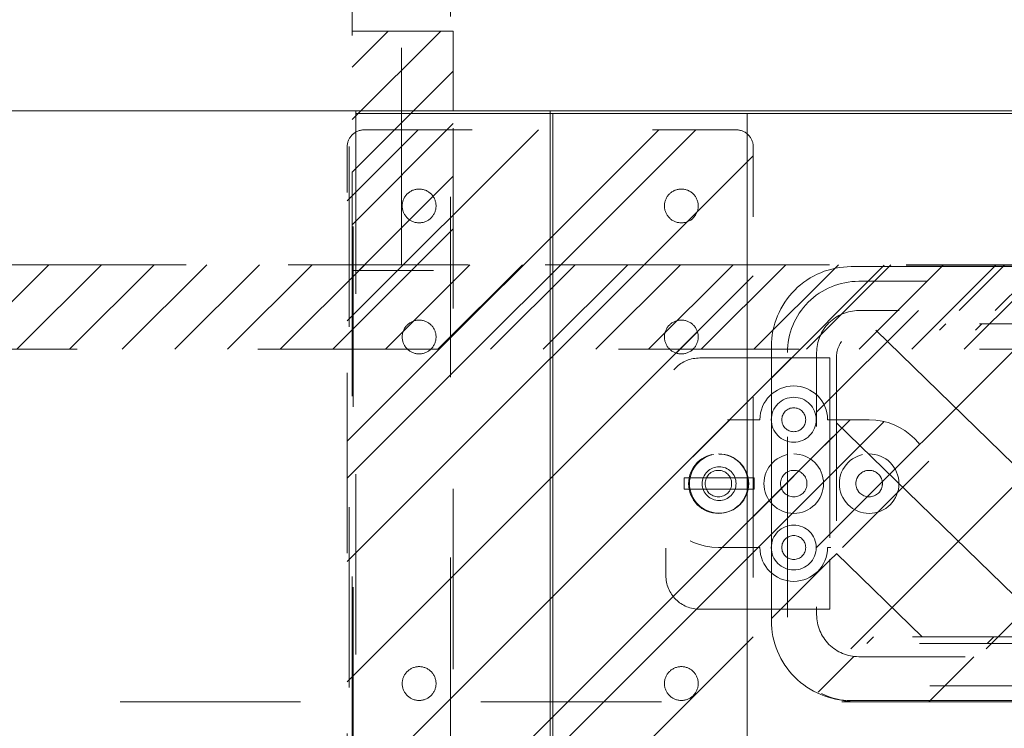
# Model space of a CAD drawing. Header units: inches. Extents: x -465 to -303, y -234 to 7.
# Tile 45 of 81: x -377.88 to -370.61, y -1.15 to 4.09. Entities that reach past the tile are written whole.
import ezdxf

# ---------------------------------------------------------------- set-up
doc = ezdxf.new("R2010")
doc.units = ezdxf.units.IN
doc.header["$LTSCALE"] = 32
doc.header["$MEASUREMENT"] = 0
doc.linetypes.add('Dash Style-1', pattern=[0.083328, 0.041656, -0.041672])
for name, color, linetype, lineweight in [('Black', 7, 'Continuous', 18), ('DashLine', 7, 'Dash Style-1', 13), ('DashLineFill', 7, 'Dash Style-1', 13), ('Drawing', 7, 'Continuous', 18), ('Metal-Black', 7, 'Continuous', 18), ('Metal-UtilityGrommet', 7, 'Continuous', 13), ('None', 7, 'Continuous', 18), ('SolidLine', 7, 'Continuous', 15), ('Wood_1-H', 7, 'Continuous', 13)]:
    doc.layers.add(name, color=color, linetype=linetype, lineweight=lineweight)
doc.layers.add('Electrical', color=1, linetype='Dash Style-1', lineweight=15, true_color=0xff0000)
doc.layers.add('Textile-Cushion', color=7, linetype='Continuous', lineweight=18, true_color=0x4c4c4c)
pattern_1 = [(45, (0, 0), (-0.33333333, -0.7222222), [])]
pattern_2 = [(45, (0, 0), (-1.613, 1.9357), []), (45, (-1.0608, 1.0608), (-0.472346, 0.41676), [])]

# ---------------------------------------------------------------- blocks, each defined once
blk = doc.blocks.new('Group-8')
at = {"layer": 'Textile-Cushion', "color": 31, "linetype": 'Continuous', "true_color": 0xffc198}
for p, q in [((-4.9174, 1.2795), (-5.6693, 0.5276)), ((-3.9174, 1.2795), (-5.6693, -0.4724)), ((-2.9174, 1.2795), (-5.4174, -1.2204)), ((-1.9174, 1.2795), (-4.4174, -1.2204))]:
    blk.add_line(p, q, dxfattribs=at)
blk = doc.blocks.new('SlateShroudSleeve (2D)')
at = {"layer": 'DashLineFill', "linetype": 'Continuous', "lineweight": 13}
h = blk.add_hatch(dxfattribs=at)
h.set_pattern_fill('Steel', color=253, style=0, pattern_type=2)
h.set_pattern_definition(pattern_2)
edge = h.paths.add_edge_path()
edge.add_line((-6.0039, 0.9685), (-6.0039, -0.9685))
edge.add_arc((-5.3583, -0.9685), 0.6457, 180, 225)
edge.add_arc((-5.3583, -0.9685), 0.6457, 225, 270)
edge.add_line((-5.3583, -1.6142), (5.3583, -1.6142))
edge.add_arc((5.3583, -0.9685), 0.6457, 270, 360)
edge.add_line((6.0039, -0.9685), (6.0039, 0.9685))
edge.add_arc((5.3583, 0.9685), 0.6457, 0, 45)
edge.add_arc((5.3583, 0.9685), 0.6457, 45, 90)
edge.add_line((5.3583, 1.6142), (-5.3583, 1.6142))
edge.add_arc((-5.3583, 0.9685), 0.6457, 90, 180)
edge.add_line((-6.0039, 0.9685), (-6.0039, 0.9685))
edge = h.paths.add_edge_path()
edge.add_arc((5.3583, -0.9685), 0.311, 270, 360)
edge.add_line((5.6693, -0.9685), (5.6693, 0.9685))
edge.add_arc((5.3583, 0.9685), 0.311, 360, 405)
edge.add_arc((5.3583, 0.9685), 0.311, 45, 90)
edge.add_line((5.3583, 1.2795), (-5.3583, 1.2795))
edge.add_arc((-5.3583, 0.9685), 0.311, 90, 180)
edge.add_line((-5.6693, 0.9685), (-5.6693, -0.9685))
edge.add_arc((-5.3583, -0.9685), 0.311, 180, 225)
edge.add_arc((-5.3583, -0.9685), 0.311, 225, 270)
edge.add_line((-5.3583, -1.2795), (5.3583, -1.2795))
at = {"layer": 'DashLine', "lineweight": 13, "transparency": 33554687, "flags": 128}
blk.add_lwpolyline([(-5.8858, 0.9685, -0.414214), (-5.3583, 1.4961), (5.3583, 1.4961, -0.414214), (5.8858, 0.9685), (5.8858, -0.9685, -0.414214), (5.3583, -1.4961), (-5.3583, -1.4961, -0.414214), (-5.8858, -0.9685)], format="xyb", close=True, dxfattribs=at)
at = {"layer": 'DashLineFill', "lineweight": 13, "flags": 128}
for points in [[(-6.0039, 0.9685), (-6.0039, -0.9685, 0.198912), (-5.8148, -1.4251, 0.198912), (-5.3583, -1.6142), (5.3583, -1.6142, 0.414214), (6.0039, -0.9685), (6.0039, 0.9685, 0.198912), (5.8148, 1.4251, 0.198912), (5.3583, 1.6142), (-5.3583, 1.6142, 0.414214), (-6.0039, 0.9685)], [(5.3583, -1.2795, 0.414214), (5.6693, -0.9685), (5.6693, 0.9685, 0.198912), (5.5782, 1.1884, 0.198912), (5.3583, 1.2795), (-5.3583, 1.2795, 0.414214), (-5.6693, 0.9685), (-5.6693, -0.9685, 0.198912), (-5.5782, -1.1884, 0.198912), (-5.3583, -1.2795)]]:
    blk.add_lwpolyline(points, format="xyb", close=True, dxfattribs=at)
at = {"layer": 'Textile-Cushion', "color": 31, "true_color": 0xffc198}
blk.add_blockref('Group-8', (0, 0), dxfattribs=at)
blk = doc.blocks.new('Group-11')
at = {"layer": 'Electrical', "linetype": 'Continuous', "lineweight": 5, "true_color": 0xdd0000}
h = blk.add_hatch(dxfattribs=at)
h.set_pattern_fill('ElectricalHatch', color=12, style=0, pattern_type=2)
h.set_pattern_definition(pattern_1)
h.paths.add_polyline_path([(35.622, -1.9685), (36.3701, -1.9685), (36.3701, -3.7402), (35.622, -3.7402)])
at = {"layer": 'DashLine', "flags": 128}
blk.add_lwpolyline([(35.622, -0.7677), (36.3701, -0.7677), (36.3701, -7.3031), (35.622, -7.3031)], close=True, dxfattribs=at)
at = {"layer": 'Electrical', "flags": 128}
blk.add_lwpolyline([(35.622, -1.9685), (36.3701, -1.9685), (36.3701, -3.7402), (35.622, -3.7402)], close=True, dxfattribs=at)
at = {"layer": 'SolidLine', "flags": 128}
blk.add_lwpolyline([(38.7205, -4.3012, -0.414214), (39.311, -3.7106), (50.1378, -3.7106, -0.414214), (50.7283, -4.3012), (50.7283, -6.3287, -0.414214), (50.1378, -6.9193), (39.311, -6.9193, -0.414214), (38.7205, -6.3287)], format="xyb", close=True, dxfattribs=at)
at = {"layer": 'Wood_1-H', "color": 7}
blk.add_blockref('SlateShroudSleeve (2D)', (44.7244, -5.315), dxfattribs=at)
blk = doc.blocks.new('Group-12')
at = {"layer": 'None'}
blk.add_blockref('Group-11', (0, 0), dxfattribs=at)
blk = doc.blocks.new('SL Utility Cabinet (2D)')
at = {"layer": 'None'}
blk.add_blockref('Group-12', (0, 0), dxfattribs=at)
at = {"layer": 'Drawing', "color": 0, "flags": 1}
for tag in ['Tag', 'Catalog', 'Option1', 'Option2', 'Option3', 'Option4', 'Option5', 'Option6', 'Option7', 'Option8', 'Option9', 'Option10', 'Option11', 'Option12', 'Custom', 'FinishGroup', 'Discount', 'Item2', 'Item3', 'Item6', 'Item8', 'Item9', 'Item10', 'Item12', 'Item13', 'Item16', 'Item18', 'Item19', 'Item20', 'Item21', 'Item22', 'Item23', 'Item24', 'Item25', 'Item1', 'Item4', 'Item5', 'Item7', 'Item11', 'Item14', 'Item15', 'Item17']:
    blk.add_attdef(tag, (-51.5879, 4.5517), '', height=0.00709, dxfattribs=at)
blk = doc.blocks.new('Group-33')
at = {"layer": 'DashLine'}
blk.add_open_spline([(35.6306, -2.5591), (35.6301, -14.0156), (35.6295, -25.4721), (35.6308, -28.0425), (35.4425, -30.6071), (33.4525, -57.8791), (31.4625, -85.1511), (31.2548, -86.4638), (29.9315, -86.5751), (19.0945, -86.5751), (8.2575, -86.5751), (6.9341, -86.4638), (6.7265, -85.1511), (4.7365, -57.8791), (2.7465, -30.6071), (2.5582, -28.0425), (2.5595, -25.4721), (2.5589, -14.0156), (2.5584, -2.5591), (19.0945, -2.5591), (35.6306, -2.5591)], degree=2, knots=[0, 0, 0, 0.101602, 0.101602, 0.124398, 0.124398, 0.366817, 0.366817, 0.378599, 0.378599, 0.47475, 0.47475, 0.486533, 0.486533, 0.728951, 0.728951, 0.751748, 0.751748, 0.853349, 0.853349, 1, 1, 1], dxfattribs=at)
at = {"layer": 'SolidLine'}
blk.add_open_spline([(37.0866, -2.5591), (19.0945, -2.5591), (1.1024, -2.5591), (1.1024, -14.0156), (1.1025, -25.4721), (1.1032, -28.0955), (1.2935, -30.7131), (3.2835, -57.9851), (5.2735, -85.2571), (5.6777, -87.8156), (8.2575, -88.0311), (19.0945, -88.0311), (29.9315, -88.0311), (32.5112, -87.8156), (32.9155, -85.2571), (34.9055, -57.9851), (36.8955, -30.7131), (37.0858, -28.0955), (37.0865, -25.4721), (37.0866, -14.0156), (37.0866, -2.5591)], degree=2, knots=[0, 0, 0, 0.153989, 0.153989, 0.252041, 0.252041, 0.274495, 0.274495, 0.508445, 0.508445, 0.530607, 0.530607, 0.623382, 0.623382, 0.645544, 0.645544, 0.879494, 0.879494, 0.901948, 0.901948, 1, 1, 1], dxfattribs=at)
blk = doc.blocks.new('Group-34')
at = {"layer": 'DashLine'}
blk.add_line((35.6506, -2.5787), (35.6506, -25.4717), dxfattribs=at)
at = {"layer": 'SolidLine', "flags": 128}
blk.add_lwpolyline([(37.1066, -2.5787), (38.5426, -2.5787), (38.5426, -25.4717), (37.1066, -25.4717)], close=True, dxfattribs=at)
blk = doc.blocks.new('Group-35')
at = {"layer": 'SolidLine', "flags": 128}
blk.add_lwpolyline([(35.6506, -2.5591), (88.8386, -2.5591), (88.8386, -2.5787), (35.6506, -2.5787)], close=True, dxfattribs=at)
blk = doc.blocks.new('1BPJHN-ShroudBracket (2D)')
at = {"layer": 'DashLineFill', "linetype": 'Continuous', "lineweight": 13}
h = blk.add_hatch(dxfattribs=at)
h.set_pattern_fill('Steel', color=253, style=0, pattern_type=2)
h.set_pattern_definition(pattern_2)
edge = h.paths.add_edge_path()
edge.add_line((0.5571, 0.4724), (0.25, 0.4724))
edge.add_arc((0, 0.4724), 0.25, 0, 180)
edge.add_line((-0.25, 0.4724), (-0.5571, 0.4724))
edge.add_arc((-0.5571, 0), 0.4724, 90, 270)
edge.add_line((-0.5571, -0.4724), (-0.25, -0.4724))
edge.add_arc((0, -0.4724), 0.25, 180, 360)
edge.add_line((0.25, -0.4724), (0.5571, -0.4724))
edge.add_arc((0.5571, 0), 0.4724, 270, 450)
edge.add_line((0.5571, 0.4724), (0.5571, 0.4724))
edge = h.paths.add_edge_path()
edge.add_arc((0, 0), 0.0979, 180, 360)
edge.add_arc((0, 0), 0.0979, 0, 180)
edge.add_line((-0.098, 0), (-0.098, 0))
edge = h.paths.add_edge_path()
edge.add_arc((0, 0.4724), 0.0885, 180, 360)
edge.add_arc((0, 0.4724), 0.0885, 0, 180)
edge.add_line((-0.0885, 0.4724), (-0.0885, 0.4724))
edge = h.paths.add_edge_path()
edge.add_arc((-0.5571, 0), 0.098, 180, 360)
edge.add_arc((-0.5571, 0), 0.098, 0, 180)
edge.add_line((-0.655, 0), (-0.655, 0))
edge = h.paths.add_edge_path()
edge.add_arc((0.5571, 0), 0.098, 180, 360)
edge.add_arc((0.5571, 0), 0.098, 0, 180)
edge.add_line((0.4591, 0), (0.4591, 0))
edge = h.paths.add_edge_path()
edge.add_arc((0, -0.4724), 0.0885, 180, 360)
edge.add_arc((0, -0.4724), 0.0885, 0, 180)
edge.add_line((-0.0885, -0.4724), (-0.0885, -0.4724))
at = {"layer": 'DashLine', "flags": 128}
for points in [[(0, 0.6384), (0.0163, 0.6376), (0.0324, 0.6353), (0.0482, 0.6313), (0.0635, 0.6258), (0.0783, 0.6188), (0.0922, 0.6105), (0.1053, 0.6008), (0.1174, 0.5898), (0.1283, 0.5778), (0.138, 0.5647), (0.1464, 0.5507), (0.1534, 0.536), (0.1589, 0.5206), (0.1628, 0.5048), (0.1652, 0.4887), (0.166, 0.4724), (0.1652, 0.4562), (0.1628, 0.4401), (0.1589, 0.4243), (0.1534, 0.4089), (0.1464, 0.3942), (0.138, 0.3802), (0.1283, 0.3671), (0.1174, 0.3551), (0.1053, 0.3441), (0.0922, 0.3344), (0.0783, 0.326), (0.0635, 0.3191), (0.0482, 0.3136), (0.0324, 0.3096), (0.0163, 0.3072), (0, 0.3064), (-0.0163, 0.3072), (-0.0324, 0.3096), (-0.0482, 0.3136), (-0.0635, 0.3191), (-0.0783, 0.326), (-0.0922, 0.3344), (-0.1053, 0.3441), (-0.1174, 0.3551), (-0.1283, 0.3671), (-0.138, 0.3802), (-0.1464, 0.3942), (-0.1534, 0.4089), (-0.1589, 0.4243), (-0.1628, 0.4401), (-0.1652, 0.4562), (-0.166, 0.4724), (-0.1652, 0.4887), (-0.1628, 0.5048), (-0.1589, 0.5206), (-0.1534, 0.536), (-0.1464, 0.5507), (-0.138, 0.5647), (-0.1283, 0.5778), (-0.1174, 0.5898), (-0.1053, 0.6008), (-0.0922, 0.6105), (-0.0783, 0.6188), (-0.0635, 0.6258), (-0.0482, 0.6313), (-0.0324, 0.6353), (-0.0163, 0.6376)], [(-0.5571, 0.22), (-0.5355, 0.2189), (-0.5142, 0.2158), (-0.4932, 0.2105), (-0.4729, 0.2033), (-0.4534, 0.194), (-0.4349, 0.1829), (-0.4175, 0.1701), (-0.4015, 0.1556), (-0.387, 0.1396), (-0.3742, 0.1222), (-0.3631, 0.1037), (-0.3538, 0.0842), (-0.3466, 0.0639), (-0.3413, 0.0429), (-0.3381, 0.0216), (-0.3371, 0), (-0.3381, -0.0216), (-0.3413, -0.0429), (-0.3466, -0.0639), (-0.3538, -0.0842), (-0.3631, -0.1037), (-0.3742, -0.1222), (-0.387, -0.1396), (-0.4015, -0.1556), (-0.4175, -0.1701), (-0.4349, -0.1829), (-0.4534, -0.194), (-0.4729, -0.2033), (-0.4932, -0.2105), (-0.5142, -0.2158), (-0.5355, -0.2189), (-0.5571, -0.22), (-0.5787, -0.2189), (-0.6, -0.2158), (-0.6209, -0.2105), (-0.6413, -0.2033), (-0.6608, -0.194), (-0.6793, -0.1829), (-0.6967, -0.1701), (-0.7127, -0.1556), (-0.7271, -0.1396), (-0.74, -0.1222), (-0.7511, -0.1037), (-0.7603, -0.0842), (-0.7676, -0.0639), (-0.7729, -0.0429), (-0.776, -0.0216), (-0.7771, 0), (-0.776, 0.0216), (-0.7729, 0.0429), (-0.7676, 0.0639), (-0.7603, 0.0842), (-0.7511, 0.1037), (-0.74, 0.1222), (-0.7271, 0.1396), (-0.7127, 0.1556), (-0.6967, 0.1701), (-0.6793, 0.1829), (-0.6608, 0.194), (-0.6413, 0.2033), (-0.6209, 0.2105), (-0.6, 0.2158), (-0.5787, 0.2189)], [(0, 0.22), (0.0216, 0.2189), (0.0429, 0.2158), (0.0639, 0.2105), (0.0842, 0.2033), (0.1037, 0.194), (0.1222, 0.1829), (0.1396, 0.1701), (0.1556, 0.1556), (0.1701, 0.1396), (0.1829, 0.1222), (0.194, 0.1037), (0.2033, 0.0842), (0.2105, 0.0639), (0.2158, 0.0429), (0.2189, 0.0216), (0.22, 0), (0.2189, -0.0216), (0.2158, -0.0429), (0.2105, -0.0639), (0.2033, -0.0842), (0.194, -0.1037), (0.1829, -0.1222), (0.1701, -0.1396), (0.1556, -0.1556), (0.1396, -0.1701), (0.1222, -0.1829), (0.1037, -0.194), (0.0842, -0.2033), (0.0639, -0.2105), (0.0429, -0.2158), (0.0216, -0.2189), (0, -0.22), (-0.0216, -0.2189), (-0.0429, -0.2158), (-0.0639, -0.2105), (-0.0842, -0.2033), (-0.1037, -0.194), (-0.1222, -0.1829), (-0.1396, -0.1701), (-0.1556, -0.1556), (-0.1701, -0.1396), (-0.1829, -0.1222), (-0.194, -0.1037), (-0.2033, -0.0842), (-0.2105, -0.0639), (-0.2158, -0.0429), (-0.2189, -0.0216), (-0.22, 0), (-0.2189, 0.0216), (-0.2158, 0.0429), (-0.2105, 0.0639), (-0.2033, 0.0842), (-0.194, 0.1037), (-0.1829, 0.1222), (-0.1701, 0.1396), (-0.1556, 0.1556), (-0.1396, 0.1701), (-0.1222, 0.1829), (-0.1037, 0.194), (-0.0842, 0.2033), (-0.0639, 0.2105), (-0.0429, 0.2158), (-0.0216, 0.2189)], [(0.5571, 0.22), (0.5787, 0.2189), (0.6, 0.2158), (0.6209, 0.2105), (0.6413, 0.2033), (0.6608, 0.194), (0.6793, 0.1829), (0.6967, 0.1701), (0.7127, 0.1556), (0.7271, 0.1396), (0.74, 0.1222), (0.7511, 0.1037), (0.7603, 0.0842), (0.7676, 0.0639), (0.7729, 0.0429), (0.776, 0.0216), (0.7771, 0), (0.776, -0.0216), (0.7729, -0.0429), (0.7676, -0.0639), (0.7603, -0.0842), (0.7511, -0.1037), (0.74, -0.1222), (0.7271, -0.1396), (0.7127, -0.1556), (0.6967, -0.1701), (0.6793, -0.1829), (0.6608, -0.194), (0.6413, -0.2033), (0.6209, -0.2105), (0.6, -0.2158), (0.5787, -0.2189), (0.5571, -0.22), (0.5355, -0.2189), (0.5142, -0.2158), (0.4932, -0.2105), (0.4729, -0.2033), (0.4534, -0.194), (0.4349, -0.1829), (0.4175, -0.1701), (0.4015, -0.1556), (0.387, -0.1396), (0.3742, -0.1222), (0.3631, -0.1037), (0.3538, -0.0842), (0.3466, -0.0639), (0.3413, -0.0429), (0.3381, -0.0216), (0.3371, 0), (0.3381, 0.0216), (0.3413, 0.0429), (0.3466, 0.0639), (0.3538, 0.0842), (0.3631, 0.1037), (0.3742, 0.1222), (0.387, 0.1396), (0.4015, 0.1556), (0.4175, 0.1701), (0.4349, 0.1829), (0.4534, 0.194), (0.4729, 0.2033), (0.4932, 0.2105), (0.5142, 0.2158), (0.5355, 0.2189)], [(0.5571, 0.0979), (0.5667, 0.0975), (0.5762, 0.0961), (0.5855, 0.0937), (0.5946, 0.0905), (0.6033, 0.0864), (0.6115, 0.0814), (0.6192, 0.0757), (0.6263, 0.0693), (0.6328, 0.0621), (0.6385, 0.0544), (0.6435, 0.0462), (0.6476, 0.0375), (0.6508, 0.0284), (0.6532, 0.0191), (0.6546, 0.0096), (0.655, 0), (0.6546, -0.0096), (0.6532, -0.0191), (0.6508, -0.0284), (0.6476, -0.0375), (0.6435, -0.0462), (0.6385, -0.0544), (0.6328, -0.0621), (0.6263, -0.0693), (0.6192, -0.0757), (0.6115, -0.0814), (0.6033, -0.0864), (0.5946, -0.0905), (0.5855, -0.0937), (0.5762, -0.0961), (0.5667, -0.0975), (0.5571, -0.098), (0.5475, -0.0975), (0.538, -0.0961), (0.5287, -0.0937), (0.5196, -0.0905), (0.5109, -0.0864), (0.5027, -0.0814), (0.4949, -0.0757), (0.4878, -0.0693), (0.4814, -0.0621), (0.4756, -0.0544), (0.4707, -0.0462), (0.4666, -0.0375), (0.4634, -0.0284), (0.461, -0.0191), (0.4596, -0.0096), (0.4591, 0), (0.4596, 0.0096), (0.461, 0.0191), (0.4634, 0.0284), (0.4666, 0.0375), (0.4707, 0.0462), (0.4756, 0.0544), (0.4814, 0.0621), (0.4878, 0.0693), (0.4949, 0.0757), (0.5027, 0.0814), (0.5109, 0.0864), (0.5196, 0.0905), (0.5287, 0.0937), (0.538, 0.0961), (0.5475, 0.0975)], [(0, -0.3064), (0.0163, -0.3072), (0.0324, -0.3096), (0.0482, -0.3136), (0.0635, -0.3191), (0.0783, -0.326), (0.0922, -0.3344), (0.1053, -0.3441), (0.1174, -0.3551), (0.1283, -0.3671), (0.138, -0.3802), (0.1464, -0.3942), (0.1534, -0.4089), (0.1589, -0.4243), (0.1628, -0.4401), (0.1652, -0.4562), (0.166, -0.4724), (0.1652, -0.4887), (0.1628, -0.5048), (0.1589, -0.5206), (0.1534, -0.536), (0.1464, -0.5507), (0.138, -0.5647), (0.1283, -0.5778), (0.1174, -0.5898), (0.1053, -0.6008), (0.0922, -0.6105), (0.0783, -0.6188), (0.0635, -0.6258), (0.0482, -0.6313), (0.0324, -0.6353), (0.0163, -0.6376), (0, -0.6384), (-0.0163, -0.6376), (-0.0324, -0.6353), (-0.0482, -0.6313), (-0.0635, -0.6258), (-0.0783, -0.6188), (-0.0922, -0.6105), (-0.1053, -0.6008), (-0.1174, -0.5898), (-0.1283, -0.5778), (-0.138, -0.5647), (-0.1464, -0.5507), (-0.1534, -0.536), (-0.1589, -0.5206), (-0.1628, -0.5048), (-0.1652, -0.4887), (-0.166, -0.4724), (-0.1652, -0.4562), (-0.1628, -0.4401), (-0.1589, -0.4243), (-0.1534, -0.4089), (-0.1464, -0.3942), (-0.138, -0.3802), (-0.1283, -0.3671), (-0.1174, -0.3551), (-0.1053, -0.3441), (-0.0922, -0.3344), (-0.0783, -0.326), (-0.0635, -0.3191), (-0.0482, -0.3136), (-0.0324, -0.3096), (-0.0163, -0.3072)]]:
    blk.add_lwpolyline(points, close=True, dxfattribs=at)
at = {"layer": 'DashLineFill', "flags": 128}
for points in [[(0.5571, 0.4724), (0.25, 0.4724, 1), (-0.25, 0.4724), (-0.5571, 0.4724, 1), (-0.5571, -0.4724), (-0.25, -0.4724, 1), (0.25, -0.4724), (0.5571, -0.4724, 1), (0.5571, 0.4724)], [(-0.0885, 0.4724, 1), (0.0885, 0.4724, 1), (-0.0885, 0.4724)], [(-0.655, 0, 1), (-0.4591, 0, 1), (-0.655, 0)], [(-0.098, 0, 1), (0.0979, 0, 1), (-0.098, 0)], [(0.4591, 0, 1), (0.655, 0, 1), (0.4591, 0)], [(-0.0885, -0.4724, 1), (0.0885, -0.4724, 1), (-0.0885, -0.4724)]]:
    blk.add_lwpolyline(points, format="xyb", close=True, dxfattribs=at)
blk = doc.blocks.new('Group-40')
at = {"layer": 'None'}
for name in ['Group-35', 'Group-34']:
    blk.add_blockref(name, (0, 0), dxfattribs=at)
at = {"layer": 'SolidLine', "color": 7}
blk.add_blockref('1BPJHN-ShroudBracket (2D)', (38.8858, -5.315), dxfattribs=at)
blk = doc.blocks.new('Group-41')
at = {"layer": 'DashLineFill', "linetype": 'Continuous', "lineweight": 13}
h = blk.add_hatch(dxfattribs=at)
h.set_pattern_fill('Steel', color=253, style=0, pattern_type=2)
h.set_pattern_definition(pattern_2)
edge = h.paths.add_edge_path()
edge.add_arc((-1.375, -2.6875), 0.125, 180, 270)
edge.add_line((-1.375, -2.8125), (1.375, -2.8125))
edge.add_arc((1.375, -2.6875), 0.125, 270, 360)
edge.add_line((1.5, -2.6875), (1.5, 2.6875))
edge.add_arc((1.375, 2.6875), 0.125, 0, 90)
edge.add_line((1.375, 2.8125), (-1.375, 2.8125))
edge.add_arc((-1.375, 2.6875), 0.125, 90, 180)
edge.add_line((-1.5, 2.6875), (-1.5, -2.6875))
h = blk.add_hatch(dxfattribs=at)
h.set_pattern_fill('Steel', color=253, style=0, pattern_type=2)
h.set_pattern_definition(pattern_2)
edge = h.paths.add_edge_path()
edge.add_arc((-0.96875, 2.25), 0.125, 180, 270)
edge.add_arc((-0.96875, 2.25), 0.125, 270, 360)
edge.add_arc((-0.96875, 2.25), 0.125, 0, 90)
edge.add_arc((-0.96875, 2.25), 0.125, 90, 180)
h = blk.add_hatch(dxfattribs=at)
h.set_pattern_fill('Steel', color=253, style=0, pattern_type=2)
h.set_pattern_definition(pattern_2)
edge = h.paths.add_edge_path()
edge.add_arc((0.96875, 2.25), 0.125, 180, 270)
edge.add_arc((0.96875, 2.25), 0.125, 270, 360)
edge.add_arc((0.96875, 2.25), 0.125, 0, 90)
edge.add_arc((0.96875, 2.25), 0.125, 90, 180)
h = blk.add_hatch(dxfattribs=at)
h.set_pattern_fill('Steel', color=253, style=0, pattern_type=2)
h.set_pattern_definition(pattern_2)
edge = h.paths.add_edge_path()
edge.add_arc((-0.96875, 1.28125), 0.125, 180, 270)
edge.add_arc((-0.96875, 1.28125), 0.125, 270, 360)
edge.add_arc((-0.96875, 1.28125), 0.125, 0, 90)
edge.add_arc((-0.96875, 1.28125), 0.125, 90, 180)
h = blk.add_hatch(dxfattribs=at)
h.set_pattern_fill('Steel', color=253, style=0, pattern_type=2)
h.set_pattern_definition(pattern_2)
edge = h.paths.add_edge_path()
edge.add_arc((0.96875, 1.28125), 0.125, 180, 270)
edge.add_arc((0.96875, 1.28125), 0.125, 270, 360)
edge.add_arc((0.96875, 1.28125), 0.125, 0, 90)
edge.add_arc((0.96875, 1.28125), 0.125, 90, 180)
h = blk.add_hatch(dxfattribs=at)
h.set_pattern_fill('Steel', color=253, style=0, pattern_type=2)
h.set_pattern_definition(pattern_2)
edge = h.paths.add_edge_path()
edge.add_arc((-0.96875, -1.28125), 0.125, 180, 270)
edge.add_arc((-0.96875, -1.28125), 0.125, 270, 360)
edge.add_arc((-0.96875, -1.28125), 0.125, 360, 450)
edge.add_arc((-0.96875, -1.28125), 0.125, 90, 180)
h = blk.add_hatch(dxfattribs=at)
h.set_pattern_fill('Steel', color=253, style=0, pattern_type=2)
h.set_pattern_definition(pattern_2)
edge = h.paths.add_edge_path()
edge.add_arc((0.96875, -1.28125), 0.125, 180, 270)
edge.add_arc((0.96875, -1.28125), 0.125, 270, 360)
edge.add_arc((0.96875, -1.28125), 0.125, 0, 90)
edge.add_arc((0.96875, -1.28125), 0.125, 90, 180)
h = blk.add_hatch(dxfattribs=at)
h.set_pattern_fill('Steel', color=253, style=0, pattern_type=2)
h.set_pattern_definition(pattern_2)
edge = h.paths.add_edge_path()
edge.add_arc((-0.96875, -2.25), 0.125, 180, 270)
edge.add_arc((-0.96875, -2.25), 0.125, 270, 360)
edge.add_arc((-0.96875, -2.25), 0.125, 360, 450)
edge.add_arc((-0.96875, -2.25), 0.125, 90, 180)
h = blk.add_hatch(dxfattribs=at)
h.set_pattern_fill('Steel', color=253, style=0, pattern_type=2)
h.set_pattern_definition(pattern_2)
edge = h.paths.add_edge_path()
edge.add_arc((0.96875, -2.25), 0.125, 180, 270)
edge.add_arc((0.96875, -2.25), 0.125, 270, 360)
edge.add_arc((0.96875, -2.25), 0.125, 0, 90)
edge.add_arc((0.96875, -2.25), 0.125, 90, 180)
at = {"layer": 'DashLineFill', "flags": 128}
for points in [[(-1.5, -2.6875, 0.4142136), (-1.375, -2.8125), (1.375, -2.8125, 0.4142136), (1.5, -2.6875), (1.5, 2.6875, 0.4142136), (1.375, 2.8125), (-1.375, 2.8125, 0.4142136), (-1.5, 2.6875)], [(-1.09375, 2.25, 0.4142136), (-0.96875, 2.125, 0.4142136), (-0.84375, 2.25, 0.4142136), (-0.96875, 2.375, 0.4142136)], [(0.84375, 2.25, 0.4142136), (0.96875, 2.125, 0.4142136), (1.09375, 2.25, 0.4142136), (0.96875, 2.375, 0.4142136)], [(-1.09375, 1.28125, 0.4142136), (-0.96875, 1.15625, 0.4142136), (-0.84375, 1.28125, 0.4142136), (-0.96875, 1.40625, 0.4142136)], [(0.84375, 1.28125, 0.4142136), (0.96875, 1.15625, 0.4142136), (1.09375, 1.28125, 0.4142136), (0.96875, 1.40625, 0.4142136)], [(-1.09375, -1.28125, 0.4142136), (-0.96875, -1.40625, 0.4142136), (-0.84375, -1.28125, 0.4142136), (-0.96875, -1.15625, 0.4142136)], [(0.84375, -1.28125, 0.4142136), (0.96875, -1.40625, 0.4142136), (1.09375, -1.28125, 0.4142136), (0.96875, -1.15625, 0.4142136)], [(-1.09375, -2.25, 0.4142136), (-0.96875, -2.375, 0.4142136), (-0.84375, -2.25, 0.4142136), (-0.96875, -2.125, 0.4142136)], [(0.84375, -2.25, 0.4142136), (0.96875, -2.375, 0.4142136), (1.09375, -2.25, 0.4142136), (0.96875, -2.125, 0.4142136)]]:
    blk.add_lwpolyline(points, format="xyb", close=True, dxfattribs=at)
blk = doc.blocks.new('Group-42')
at = {"layer": 'Black', "color": 7}
for points, knots in [([(-0.4863, -2.5899), (-0.4863, -2.6016), (-0.4889, -2.6172), (-0.4915, -2.6276), (-0.4954, -2.6315), (-0.6113, -2.6315), (-0.7272, -2.6315), (-0.7311, -2.6276), (-0.7337, -2.6172), (-0.7363, -2.6016), (-0.7363, -2.5482), (-0.6895, -2.5482), (-0.653, -2.5482), (-0.653, -2.4232), (-0.653, -2.2982), (-0.6862, -2.3399), (-0.7194, -2.3816), (-0.7246, -2.3842), (-0.7311, -2.3855), (-0.735, -2.3816), (-0.7363, -2.3672), (-0.7363, -2.348), (-0.7363, -2.3347), (-0.7337, -2.3269), (-0.7311, -2.3204), (-0.7285, -2.3178), (-0.6882, -2.2696), (-0.6478, -2.2214), (-0.6452, -2.2188), (-0.64, -2.2175), (-0.6309, -2.2149), (-0.6175, -2.2149), (-0.5983, -2.2149), (-0.5814, -2.2162), (-0.5723, -2.2175), (-0.5697, -2.2214), (-0.5697, -2.3855), (-0.5697, -2.5482), (-0.5338, -2.5482), (-0.4954, -2.5482), (-0.4902, -2.5534), (-0.4863, -2.5691), (-0.4863, -2.5899)], [0, 0, 0, 0.002046, 0.004093, 0.006139, 0.008185, 0.097199, 0.099245, 0.101292, 0.103338, 0.105384, 0.11266, 0.138125, 0.138125, 0.225424, 0.225424, 0.262635, 0.262635, 0.266702, 0.270769, 0.274835, 0.278902, 0.2815, 0.283534, 0.285567, 0.287601, 0.287601, 0.322302, 0.322302, 0.324335, 0.326369, 0.328402, 0.331001, 0.335067, 0.339134, 0.343201, 0.347268, 0.855614, 0.855614, 0.967462, 0.975597, 0.983731, 1, 1, 1]), ([(-0.1484, -2.4219), (-0.1484, -2.4688), (-0.1654, -2.5456), (-0.207, -2.6016), (-0.2721, -2.6315), (-0.3659, -2.6315), (-0.4284, -2.6042), (-0.4662, -2.5508), (-0.4818, -2.474), (-0.4818, -2.3777), (-0.4635, -2.3008), (-0.4232, -2.2448), (-0.3581, -2.2149), (-0.2643, -2.2149), (-0.2018, -2.2422), (-0.1641, -2.2956), (-0.1484, -2.3724), (-0.1484, -2.4219)], [0, 0, 0, 0.067752, 0.135504, 0.203257, 0.271009, 0.335101, 0.399192, 0.463284, 0.527376, 0.588094, 0.648812, 0.709531, 0.770249, 0.827687, 0.885124, 0.942562, 1, 1, 1]), ([(0.1895, -2.5899), (0.1895, -2.6016), (0.1869, -2.6172), (0.1843, -2.6276), (0.1803, -2.6315), (0.0645, -2.6315), (-0.0514, -2.6315), (-0.0553, -2.6276), (-0.0579, -2.6172), (-0.0606, -2.6016), (-0.0606, -2.5482), (-0.0137, -2.5482), (0.0228, -2.5482), (0.0228, -2.4232), (0.0228, -2.2982), (-0.0104, -2.3399), (-0.0436, -2.3816), (-0.0488, -2.3842), (-0.0553, -2.3855), (-0.0592, -2.3816), (-0.0606, -2.3672), (-0.0606, -2.348), (-0.0606, -2.3347), (-0.0579, -2.3269), (-0.0553, -2.3204), (-0.0527, -2.3178), (-0.0124, -2.2696), (0.028, -2.2214), (0.0306, -2.2188), (0.0358, -2.2175), (0.0449, -2.2149), (0.0583, -2.2149), (0.0775, -2.2149), (0.0944, -2.2162), (0.1035, -2.2175), (0.1061, -2.2214), (0.1061, -2.3855), (0.1061, -2.5482), (0.1419, -2.5482), (0.1803, -2.5482), (0.1856, -2.5534), (0.1895, -2.5691), (0.1895, -2.5899)], [0, 0, 0, 0.002046, 0.004093, 0.006139, 0.008185, 0.097199, 0.099245, 0.101292, 0.103338, 0.105384, 0.11266, 0.138125, 0.138125, 0.225424, 0.225424, 0.262635, 0.262635, 0.266702, 0.270769, 0.274835, 0.278902, 0.2815, 0.283534, 0.285567, 0.287601, 0.287601, 0.322302, 0.322302, 0.324335, 0.326369, 0.328402, 0.331001, 0.335067, 0.339134, 0.343201, 0.347268, 0.855614, 0.855614, 0.967462, 0.975597, 0.983731, 1, 1, 1]), ([(0.444, -2.5222), (0.444, -2.5482), (0.4271, -2.5886), (0.3945, -2.6172), (0.3464, -2.6315), (0.2878, -2.6315), (0.2422, -2.6185), (0.2109, -2.5925), (0.194, -2.5547), (0.194, -2.5118), (0.2044, -2.4805), (0.2253, -2.4532), (0.2552, -2.4297), (0.2734, -2.4193), (0.2539, -2.4089), (0.2253, -2.3881), (0.2044, -2.362), (0.194, -2.3334), (0.194, -2.2956), (0.2096, -2.2579), (0.2409, -2.2305), (0.2904, -2.2149), (0.3542, -2.2149), (0.3997, -2.2292), (0.4297, -2.2553), (0.444, -2.2891), (0.444, -2.3256), (0.4336, -2.3542), (0.4128, -2.3803), (0.3841, -2.4037), (0.3646, -2.4141), (0.3841, -2.4245), (0.4141, -2.448), (0.4336, -2.474), (0.444, -2.5039), (0.444, -2.5222)], [0, 0, 0, 0.034048, 0.068096, 0.102144, 0.136193, 0.16876, 0.201328, 0.233896, 0.266464, 0.293605, 0.320746, 0.347888, 0.375029, 0.375029, 0.403644, 0.432259, 0.460874, 0.489489, 0.524705, 0.559922, 0.595138, 0.630354, 0.664162, 0.69797, 0.731777, 0.765585, 0.794887, 0.824189, 0.853491, 0.882792, 0.882792, 0.912094, 0.941396, 0.970698, 1, 1, 1]), ([(0.7819, -2.5222), (0.7819, -2.5482), (0.765, -2.5886), (0.7324, -2.6172), (0.6842, -2.6315), (0.6256, -2.6315), (0.5801, -2.6185), (0.5488, -2.5925), (0.5319, -2.5547), (0.5319, -2.5118), (0.5423, -2.4805), (0.5631, -2.4532), (0.5931, -2.4297), (0.6113, -2.4193), (0.5918, -2.4089), (0.5631, -2.3881), (0.5423, -2.362), (0.5319, -2.3334), (0.5319, -2.2956), (0.5475, -2.2579), (0.5788, -2.2305), (0.6283, -2.2149), (0.6921, -2.2149), (0.7376, -2.2292), (0.7676, -2.2553), (0.7819, -2.2891), (0.7819, -2.3256), (0.7715, -2.3542), (0.7507, -2.3803), (0.722, -2.4037), (0.7025, -2.4141), (0.722, -2.4245), (0.752, -2.448), (0.7715, -2.474), (0.7819, -2.5039), (0.7819, -2.5222)], [0, 0, 0, 0.034048, 0.068096, 0.102144, 0.136193, 0.16876, 0.201328, 0.233896, 0.266464, 0.293605, 0.320746, 0.347888, 0.375029, 0.375029, 0.403644, 0.432259, 0.460874, 0.489489, 0.524705, 0.559922, 0.595138, 0.630354, 0.664162, 0.69797, 0.731777, 0.765585, 0.794887, 0.824189, 0.853491, 0.882792, 0.882792, 0.912094, 0.941396, 0.970698, 1, 1, 1]), ([(-0.2318, -2.4258), (-0.2318, -2.4024), (-0.2357, -2.3659), (-0.2448, -2.3373), (-0.2708, -2.2982), (-0.3398, -2.2982), (-0.3887, -2.3275), (-0.3984, -2.3959), (-0.3984, -2.4558), (-0.3893, -2.5039), (-0.3698, -2.5339), (-0.3385, -2.5482), (-0.2995, -2.5482), (-0.2734, -2.5391), (-0.2539, -2.5235), (-0.2422, -2.5013), (-0.2344, -2.474), (-0.2318, -2.4428), (-0.2318, -2.4258)], [0, 0, 0, 0.028201, 0.056401, 0.084602, 0.169204, 0.220476, 0.323019, 0.37429, 0.44715, 0.520009, 0.592869, 0.665728, 0.72144, 0.777152, 0.832864, 0.888576, 0.944288, 1, 1, 1]), ([(0.3607, -2.3386), (0.3607, -2.3295), (0.3503, -2.2982), (0.2982, -2.2982), (0.2773, -2.3191), (0.2773, -2.3542), (0.2982, -2.3803), (0.3216, -2.3933), (0.3398, -2.3816), (0.3607, -2.3542), (0.3607, -2.3386)], [0, 0, 0, 0.072535, 0.290142, 0.435212, 0.580283, 0.69634, 0.812397, 0.812397, 0.906198, 1, 1, 1]), ([(0.6986, -2.3386), (0.6986, -2.3295), (0.6882, -2.2982), (0.6361, -2.2982), (0.6152, -2.3191), (0.6152, -2.3542), (0.6361, -2.3803), (0.6595, -2.3933), (0.6777, -2.3816), (0.6986, -2.3542), (0.6986, -2.3386)], [0, 0, 0, 0.072535, 0.290142, 0.435212, 0.580283, 0.69634, 0.812397, 0.812397, 0.906198, 1, 1, 1]), ([(0.3607, -2.5039), (0.3607, -2.4935), (0.3555, -2.4766), (0.3438, -2.461), (0.3281, -2.448), (0.3177, -2.4402), (0.3073, -2.4467), (0.2917, -2.461), (0.2825, -2.4766), (0.2773, -2.4922), (0.2773, -2.5248), (0.2982, -2.5482), (0.3398, -2.5482), (0.3607, -2.5235), (0.3607, -2.5039)], [0, 0, 0, 0.063321, 0.126642, 0.189963, 0.253284, 0.253284, 0.313021, 0.372758, 0.432496, 0.492233, 0.619175, 0.746116, 0.873058, 1, 1, 1]), ([(0.6986, -2.5039), (0.6986, -2.4935), (0.6934, -2.4766), (0.6816, -2.461), (0.666, -2.448), (0.6556, -2.4402), (0.6452, -2.4467), (0.6296, -2.461), (0.6204, -2.4766), (0.6152, -2.4922), (0.6152, -2.5248), (0.6361, -2.5482), (0.6777, -2.5482), (0.6986, -2.5235), (0.6986, -2.5039)], [0, 0, 0, 0.063321, 0.126642, 0.189963, 0.253284, 0.253284, 0.313021, 0.372758, 0.432496, 0.492233, 0.619175, 0.746116, 0.873058, 1, 1, 1])]:
    blk.add_open_spline(points, degree=2, knots=knots, dxfattribs=at)
blk = doc.blocks.new('FlatPlate-2D')
at = {"layer": 'Black', "color": 7}
blk.add_blockref('Group-42', (0, 0), dxfattribs=at)
at = {"layer": 'DashLineFill'}
blk.add_blockref('Group-41', (0, 0), dxfattribs=at)
blk = doc.blocks.new('Group-75')
at = {"layer": 'DashLine', "flags": 128}
for points in [[(-6.3903, 0.2188), (-6.3688, 0.2177), (-6.3476, 0.2145), (-6.3268, 0.2093), (-6.3066, 0.2021), (-6.2872, 0.1929), (-6.2687, 0.1819), (-6.2515, 0.1691), (-6.2356, 0.1547), (-6.2212, 0.1388), (-6.2084, 0.1215), (-6.1974, 0.1031), (-6.1882, 0.0837), (-6.1809, 0.0635), (-6.1757, 0.0427), (-6.1726, 0.0214), (-6.1715, 0), (-6.1726, -0.0214), (-6.1757, -0.0427), (-6.1809, -0.0635), (-6.1882, -0.0837), (-6.1974, -0.1031), (-6.2084, -0.1215), (-6.2212, -0.1388), (-6.2356, -0.1547), (-6.2515, -0.1691), (-6.2687, -0.1819), (-6.2872, -0.1929), (-6.3066, -0.2021), (-6.3268, -0.2093), (-6.3476, -0.2145), (-6.3688, -0.2177), (-6.3903, -0.2188), (-6.4117, -0.2177), (-6.4329, -0.2145), (-6.4538, -0.2093), (-6.474, -0.2021), (-6.4934, -0.1929), (-6.5118, -0.1819), (-6.529, -0.1691), (-6.545, -0.1547), (-6.5594, -0.1388), (-6.5722, -0.1215), (-6.5832, -0.1031), (-6.5924, -0.0837), (-6.5996, -0.0635), (-6.6048, -0.0427), (-6.608, -0.0214), (-6.609, 0), (-6.608, 0.0214), (-6.6048, 0.0427), (-6.5996, 0.0635), (-6.5924, 0.0837), (-6.5832, 0.1031), (-6.5722, 0.1215), (-6.5594, 0.1388), (-6.545, 0.1547), (-6.529, 0.1691), (-6.5118, 0.1819), (-6.4934, 0.1929), (-6.474, 0.2021), (-6.4538, 0.2093), (-6.4329, 0.2145), (-6.4117, 0.2177)], [(-6.3905, 0.125), (-6.3782, 0.1245), (-6.3661, 0.1227), (-6.3542, 0.1198), (-6.3426, 0.1158), (-6.3315, 0.1106), (-6.3209, 0.1043), (-6.311, 0.0971), (-6.3019, 0.0889), (-6.2936, 0.0799), (-6.2862, 0.07), (-6.2799, 0.0596), (-6.2746, 0.0485), (-6.2704, 0.037), (-6.2673, 0.0251), (-6.2654, 0.013), (-6.2648, 0.0007), (-6.2653, -0.0115), (-6.267, -0.0237), (-6.2699, -0.0356), (-6.274, -0.0472), (-6.2792, -0.0583), (-6.2854, -0.0688), (-6.2927, -0.0787), (-6.3009, -0.0879), (-6.3099, -0.0962), (-6.3197, -0.1035), (-6.3302, -0.1099), (-6.3413, -0.1152), (-6.3528, -0.1194), (-6.3647, -0.1225), (-6.3768, -0.1243), (-6.389, -0.125), (-6.4013, -0.1245), (-6.4134, -0.1227), (-6.4254, -0.1198), (-6.4369, -0.1158), (-6.4481, -0.1106), (-6.4586, -0.1043), (-6.4685, -0.0971), (-6.4776, -0.0889), (-6.4859, -0.0799), (-6.4933, -0.07), (-6.4997, -0.0596), (-6.505, -0.0485), (-6.5092, -0.037), (-6.5122, -0.0251), (-6.5141, -0.013), (-6.5148, -0.0007), (-6.5142, 0.0115), (-6.5125, 0.0237), (-6.5096, 0.0356), (-6.5055, 0.0472), (-6.5003, 0.0583), (-6.4941, 0.0688), (-6.4868, 0.0787), (-6.4787, 0.0879), (-6.4696, 0.0962), (-6.4598, 0.1035), (-6.4493, 0.1099), (-6.4383, 0.1152), (-6.4267, 0.1194), (-6.4149, 0.1225), (-6.4027, 0.1243)], [(-6.6477, 0.0417), (-6.1318, 0.0417), (-6.1318, -0.0417), (-6.6477, -0.0417)]]:
    blk.add_lwpolyline(points, close=True, dxfattribs=at)
blk = doc.blocks.new('Group-76')
at = {"layer": 'Textile-Cushion', "color": 31, "true_color": 0xffc198}
for p, q in [((-5.2327, 1.1339), (-2.9029, -1.1339)), ((-5.5236, 0.4506), (-3.8958, -1.1339)), ((-5.5236, -0.5159), (-4.8887, -1.1339))]:
    blk.add_line(p, q, dxfattribs=at)
blk = doc.blocks.new('Group-77')
at = {"layer": 'Textile-Cushion', "color": 31, "true_color": 0xffc198}
blk.add_blockref('Group-76', (0, 0), dxfattribs=at)
blk = doc.blocks.new('SBDXF2-Shroud (2D)')
at = {"layer": 'DashLineFill', "linetype": 'Continuous', "lineweight": 13}
h = blk.add_hatch(dxfattribs=at)
h.set_pattern_fill('Steel', color=253, style=0, pattern_type=2)
h.set_pattern_definition(pattern_2)
edge = h.paths.add_edge_path()
edge.add_line((-5.5709, 0.9311), (-5.5709, -0.9311))
edge.add_arc((-5.3209, -0.9311), 0.25, 180, 270)
edge.add_line((-5.3209, -1.1811), (5.3209, -1.1811))
edge.add_arc((5.3209, -0.9311), 0.25, 270, 360)
edge.add_line((5.5709, -0.9311), (5.5709, 0.9311))
edge.add_arc((5.3209, 0.9311), 0.25, 0, 90)
edge.add_line((5.3209, 1.1811), (-5.3209, 1.1811))
edge.add_arc((-5.3209, 0.9311), 0.25, 90, 135)
edge.add_arc((-5.3209, 0.9311), 0.25, 135, 180)
edge.add_line((-5.5709, 0.9311), (-5.5709, 0.9311))
edge = h.paths.add_edge_path()
edge.add_arc((5.3209, -0.9311), 0.2028, 270, 360)
edge.add_line((5.5236, -0.9311), (5.5236, 0.9311))
edge.add_arc((5.3209, 0.9311), 0.2028, 360, 450)
edge.add_line((5.3209, 1.1339), (-5.3209, 1.1339))
edge.add_arc((-5.3209, 0.9311), 0.2028, 90, 180)
edge.add_line((-5.5236, 0.9311), (-5.5236, -0.9311))
edge.add_arc((-5.3209, -0.9311), 0.2028, 180, 270)
edge.add_line((-5.3209, -1.1339), (5.3209, -1.1339))
h = blk.add_hatch(dxfattribs=at)
h.set_pattern_fill('Steel', color=253, style=0, pattern_type=2)
h.set_pattern_definition(pattern_2)
edge = h.paths.add_edge_path()
edge.add_line((-6.5335, -0.9291), (-5.5709, -0.9291))
edge.add_line((-5.5709, -0.9291), (-5.5709, 0.9291))
edge.add_line((-5.5709, 0.9291), (-6.5335, 0.9291))
edge.add_arc((-6.5335, 0.6791), 0.25, 90, 180)
edge.add_line((-6.7835, 0.6791), (-6.7835, -0.6791))
edge.add_arc((-6.5335, -0.6791), 0.25, 180, 225)
edge.add_arc((-6.5335, -0.6791), 0.25, 225, 270)
edge.add_line((-6.5335, -0.9291), (-6.5335, -0.9291))
at = {"layer": 'DashLineFill', "flags": 128}
for points in [[(-5.5709, 0.9311), (-5.5709, -0.9311, 0.414214), (-5.3209, -1.1811), (5.3209, -1.1811, 0.414214), (5.5709, -0.9311), (5.5709, 0.9311, 0.414214), (5.3209, 1.1811), (-5.3209, 1.1811, 0.198912), (-5.4976, 1.1079, 0.198912), (-5.5709, 0.9311)], [(5.3209, -1.1339, 0.414214), (5.5236, -0.9311), (5.5236, 0.9311, 0.414214), (5.3209, 1.1339), (-5.3209, 1.1339, 0.414214), (-5.5236, 0.9311), (-5.5236, -0.9311, 0.414214), (-5.3209, -1.1339)], [(-6.5335, -0.9291), (-5.5709, -0.9291), (-5.5709, 0.9291), (-6.5335, 0.9291, 0.414214), (-6.7835, 0.6791), (-6.7835, -0.6791, 0.198912), (-6.7102, -0.8559, 0.198912), (-6.5335, -0.9291)]]:
    blk.add_lwpolyline(points, format="xyb", close=True, dxfattribs=at)
at = {"layer": 'Metal-Black', "color": 7}
blk.add_blockref('Group-75', (0, 0), dxfattribs=at)
at = {"layer": 'Metal-UtilityGrommet', "color": 7}
blk.add_blockref('Group-77', (0, 0), dxfattribs=at)
blk = doc.blocks.new('1BRPXF_Power_Pantry_30x12_Cred (2D)')
at = {"layer": 'DashLine', "flags": 128}
blk.add_lwpolyline([(0, 11.9291, -0.414214), (3.0709, 15), (8.937, 15, -0.414214), (12.0079, 11.9291), (12.0079, -11.9291, -0.414214), (8.937, -15), (3.0709, -15, -0.414214), (0, -11.9291)], format="xyb", close=True, dxfattribs=at)
blk = doc.blocks.new('Group-80')
at = {"layer": 'None'}
for name in ['Group-40', 'Group-33']:
    blk.add_blockref(name, (0, 0), dxfattribs=at)
at = {"layer": 'None', "color": 7}
blk.add_blockref('SBDXF2-Shroud (2D)', (44.7244, -5.315), dxfattribs=at)
at = {"layer": 'None', "color": 7, "rotation": 270}
blk.add_blockref('1BRPXF_Power_Pantry_30x12_Cred (2D)', (44.7244, -6.9291), dxfattribs=at)
at = {"layer": 'SolidLine', "color": 7}
blk.add_blockref('FlatPlate-2D', (37.0866, -5.5118), dxfattribs=at)
blk = doc.blocks.new('SL L Desk (2D)')
at = {"layer": 'None'}
blk.add_blockref('Group-80', (0, 0), dxfattribs=at)
at = {"layer": 'Drawing', "color": 0, "flags": 1}
for tag in ['Tag', 'Catalog', 'Option1', 'Option2', 'Option3', 'Option4', 'Option5', 'Option6', 'Option7', 'Option8', 'Option9', 'Option10', 'Option11', 'Option12', 'Custom', 'FinishGroup', 'Discount', 'Item2', 'Item3', 'Item6', 'Item8', 'Item9', 'Item10', 'Item12', 'Item13', 'Item16', 'Item18', 'Item19', 'Item20', 'Item21', 'Item22', 'Item23', 'Item24', 'Item25', 'Item1', 'Item4', 'Item5', 'Item7', 'Item11', 'Item14', 'Item15', 'Item17']:
    blk.add_attdef(tag, (-51.5877, -67.0772), '', height=0.00709, dxfattribs=at)
blk = doc.blocks.new('Group-102')
at = {"layer": 'DashLine', "flags": 128}
blk.add_lwpolyline([(12.0197, -13.2755), (48.0039, -13.2755), (48.0039, -15.6968), (12.0197, -15.6968)], close=True, dxfattribs=at)
blk = doc.blocks.new('Group-103')
at = {"layer": 'DashLine', "flags": 128}
blk.add_lwpolyline([(48.0039, -13.2755), (83.9882, -13.2755), (83.9882, -15.6968), (48.0039, -15.6968)], close=True, dxfattribs=at)
blk = doc.blocks.new('Group-105')
at = {"layer": 'Electrical', "linetype": 'Continuous', "lineweight": 5, "true_color": 0xdd0000}
h = blk.add_hatch(dxfattribs=at)
h.set_pattern_fill('ElectricalHatch', color=12, style=0, pattern_type=2)
h.set_pattern_definition(pattern_1)
edge = h.paths.add_edge_path()
edge.add_arc((12.7677, -16.0094), 0.3125, 180, 270)
edge.add_line((12.7677, -16.3219), (119.2244, -16.3219))
edge.add_arc((119.2244, -16.0094), 0.3125, 270, 360)
edge.add_arc((119.2244, -16.0094), 0.3125, 0, 90)
edge.add_line((119.2244, -15.6969), (12.7677, -15.6969))
edge.add_arc((12.7677, -16.0094), 0.3125, 90, 180)
at = {"layer": 'Electrical', "flags": 128}
blk.add_lwpolyline([(12.4552, -16.0094, 0.414214), (12.7677, -16.3219), (119.2244, -16.3219, 0.414214), (119.5369, -16.0094, 0.414214), (119.2244, -15.6969), (12.7677, -15.6969, 0.414214)], format="xyb", close=True, dxfattribs=at)
at = {"layer": 'None'}
for name in ['Group-102', 'Group-103']:
    blk.add_blockref(name, (0, 0), dxfattribs=at)
blk = doc.blocks.new('Group-106')
at = {"layer": 'DashLine', "flags": 128}
blk.add_lwpolyline([(12.0197, -13.2755), (48.0039, -13.2755), (48.0039, -15.6968), (12.0197, -15.6968)], close=True, dxfattribs=at)
blk = doc.blocks.new('Group-107')
at = {"layer": 'DashLine', "flags": 128}
blk.add_lwpolyline([(48.0039, -13.2755), (83.9882, -13.2755), (83.9882, -15.6968), (48.0039, -15.6968)], close=True, dxfattribs=at)
blk = doc.blocks.new('Group-109')
at = {"layer": 'None'}
for name in ['Group-106', 'Group-107']:
    blk.add_blockref(name, (0, 0), dxfattribs=at)
blk = doc.blocks.new('Group-110')
at = {"layer": 'DashLine', "flags": 128}
blk.add_lwpolyline([(47.6168, -13.2756), (48.3648, -13.2756), (48.3648, -24.6339), (47.6168, -24.6339)], close=True, dxfattribs=at)
at = {"layer": 'None'}
for name in ['Group-105', 'Group-109']:
    blk.add_blockref(name, (0, 0), dxfattribs=at)
blk = doc.blocks.new('Group-111')
at = {"layer": 'None'}
blk.add_blockref('Group-110', (0, 0), dxfattribs=at)
blk = doc.blocks.new('SL Overhead (2D)')
at = {"layer": 'None'}
blk.add_blockref('Group-111', (0, 0), dxfattribs=at)
at = {"layer": 'Drawing', "color": 0, "flags": 1}
for tag in ['Tag', 'Catalog', 'Option1', 'Option2', 'Option3', 'Option4', 'Option5', 'Option6', 'Option7', 'Option8', 'Option9', 'Option10', 'Option11', 'Option12', 'Custom', 'FinishGroup', 'Discount', 'Item2', 'Item3', 'Item6', 'Item8', 'Item9', 'Item10', 'Item12', 'Item13', 'Item16', 'Item18', 'Item19', 'Item20', 'Item21', 'Item22', 'Item23', 'Item24', 'Item25', 'Item1', 'Item4', 'Item5', 'Item7', 'Item11', 'Item14', 'Item15', 'Item17']:
    blk.add_attdef(tag, (-63.5938, -151.0265), '', height=0.00709, dxfattribs=at)

msp = doc.modelspace()

# ---------------------------------------------------------------- block references
at = {"layer": 'Drawing'}
msp.add_blockref('SL Utility Cabinet (2D)', (-411.0472, 5.9764), dxfattribs=at)

# ---------------------------------------------------------------- next in the draw order: block references
msp.add_blockref('SL L Desk (2D)', (-411.047, 5.9764), dxfattribs=at)

# ---------------------------------------------------------------- next in the draw order: block references
msp.add_blockref('SL Overhead (2D)', (-423.063, 17.9764), dxfattribs=at)

doc.saveas('drawing.dxf')
